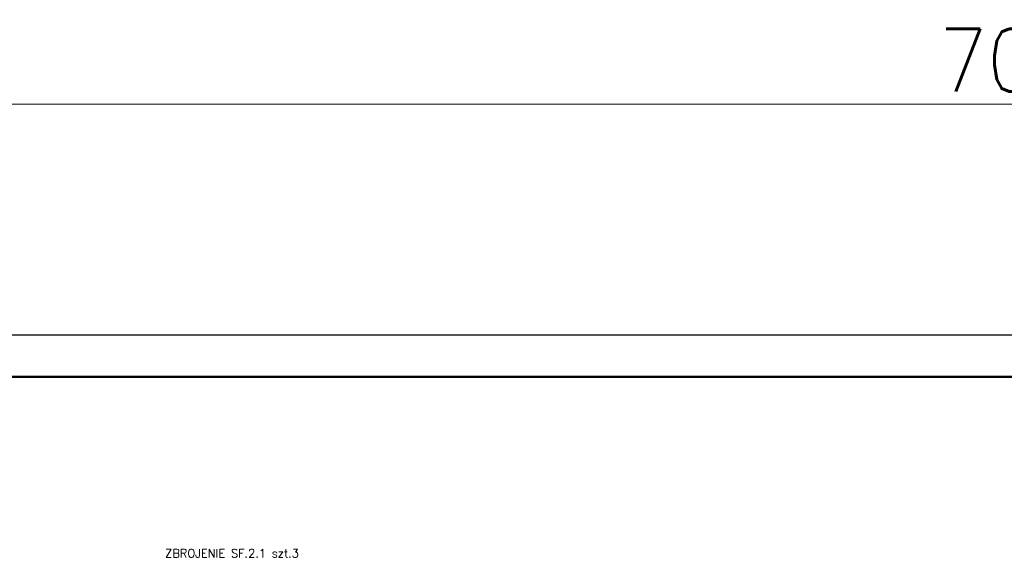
# Model space of a CAD drawing. Extents: x 270429 to 285164, y -113989 to -104075.
# Tile 5 of 14: x 272796 to 277515, y -106668 to -104078. Entities that reach past the tile are written whole.
import ezdxf
from ezdxf.enums import TextEntityAlignment as Align

# ---------------------------------------------------------------- set-up
doc = ezdxf.new("R2010")
doc.units = 0
doc.header["$LTSCALE"] = 5
doc.header["$MEASUREMENT"] = 0
doc.layers.add('_FORMATKA', color=8, linetype='Continuous', lineweight=15, plot=False)
for name, color, linetype, lineweight in [('_RAMKA', 7, 'Continuous', 35), ('AutoCAD_Structural_Detailing_symbole graficzne', 7, 'Continuous', 13), ('PS_DIM', 4, 'Continuous', 13)]:
    doc.layers.add(name, color=color, linetype=linetype, lineweight=lineweight)
doc.styles.add('simplex', font='simplex.shx', dxfattribs={"width": 0.9})
doc.styles.add('style1', font='simplex.shx')
doc.dimstyles.new('1_10_PRZ', dxfattribs={"dimtxt": 2, "dimasz": 1, "dimexe": 2, "dimexo": 5, "dimgap": 1, "dimtad": 1, "dimdec": 0, "dimlfac": 10, "dimtxsty": 'simplex', "dimblk": 'dimznak', "dimcen": 2, "dimse1": 1, "dimse2": 1, "dimclrt": 3, "dimadec": 1, "dimazin": 0, "dimtfac": 1, "dimtdec": 0, "dimtix": 1, "dimtmove": 2, "dimatfit": 3, "dimldrblk": 'dim-grot', "dimfxl": 1, "dimarcsym": 0})

# ---------------------------------------------------------------- blocks, each defined once
blk = doc.blocks.new('dimznak')
at = {"color": 0}
for points in [[(0, 2), (0, -2)], [(-2, 0), (2, 0)]]:
    blk.add_lwpolyline(points, dxfattribs=at)
at = {"color": 3}
blk.add_lwpolyline([(1, 1), (-1, -1)], dxfattribs=at)
blk = doc.blocks.new('*D25')
at = {"color": 252, "lineweight": -2, "transparency": 16777216}
blk.add_line((-697, 475.33), (-3, 475.33), dxfattribs=at)
at = {"layer": 'Defpoints', "color": 0, "transparency": 16777216}
for p in [(0, 475.33), (-700, 420), (0, 420)]:
    blk.add_point(p, dxfattribs=at)
at = {"color": 252, "lineweight": -2, "transparency": 16777216, "xscale": 3, "yscale": 3, "zscale": 3, "rotation": 180}
blk.add_blockref('dimznak', (-700, 475.33), dxfattribs=at)
at = {"color": 252, "lineweight": -2, "transparency": 16777216, "xscale": 3, "yscale": 3, "zscale": 3}
blk.add_blockref('dimznak', (0, 475.33), dxfattribs=at)
at = {"color": 252, "transparency": 16777216, "insert": (-350, 485.83), "char_height": 15, "attachment_point": 5, "style": 'simplex'}
blk.add_mtext('700', dxfattribs=at)
blk = doc.blocks.new('dim-grot')
blk.add_hatch(color=256).paths.add_polyline_path([(0, 0), (-2, 0.5), (-2, -0.5)])
blk.add_lwpolyline([(0, 0), (-2, 0.5), (-2, -0.5), (0, 0)])
blk = doc.blocks.new('*U19')
at = {"layer": '_FORMATKA', "lineweight": -3}
blk.add_lwpolyline([(-700, 0), (0, 0), (0, 420), (-700, 420)], close=True, dxfattribs=at)
at = {"layer": '_RAMKA', "lineweight": -3, "const_width": 0.5}
blk.add_lwpolyline([(-670, 10), (-10, 10), (-10, 410), (-670, 410)], close=True, dxfattribs=at)
dim = blk.add_linear_dim(base=(0, 475.33), p1=(-700, 420), p2=(0, 420), dimstyle='1_10_PRZ', override={"dimscale": 3, "dimtxt": 5, "dimlfac": 1, "dimclrd": 252, "dimclrt": 252})
dim.commit()
dim.dimension.update_dxf_attribs({"geometry": '*D25', "text_midpoint": (-350, 485.83)})

msp = doc.modelspace()

# ---------------------------------------------------------------- block references
at = {"layer": 'PS_DIM', "xscale": 20, "yscale": 20, "zscale": 20}
msp.add_blockref('*U19', (284549.34, -113988.82), dxfattribs=at)

# ---------------------------------------------------------------- texts
at = {"layer": 'AutoCAD_Structural_Detailing_symbole graficzne', "color": 2, "style": 'style1'}
msp.add_text('ZBROJENIE SF.2.1 szt.3', height=40, dxfattribs=at).set_placement((273493.34, -106666.31), align=Align.BOTTOM_LEFT)

doc.saveas('drawing.dxf')
